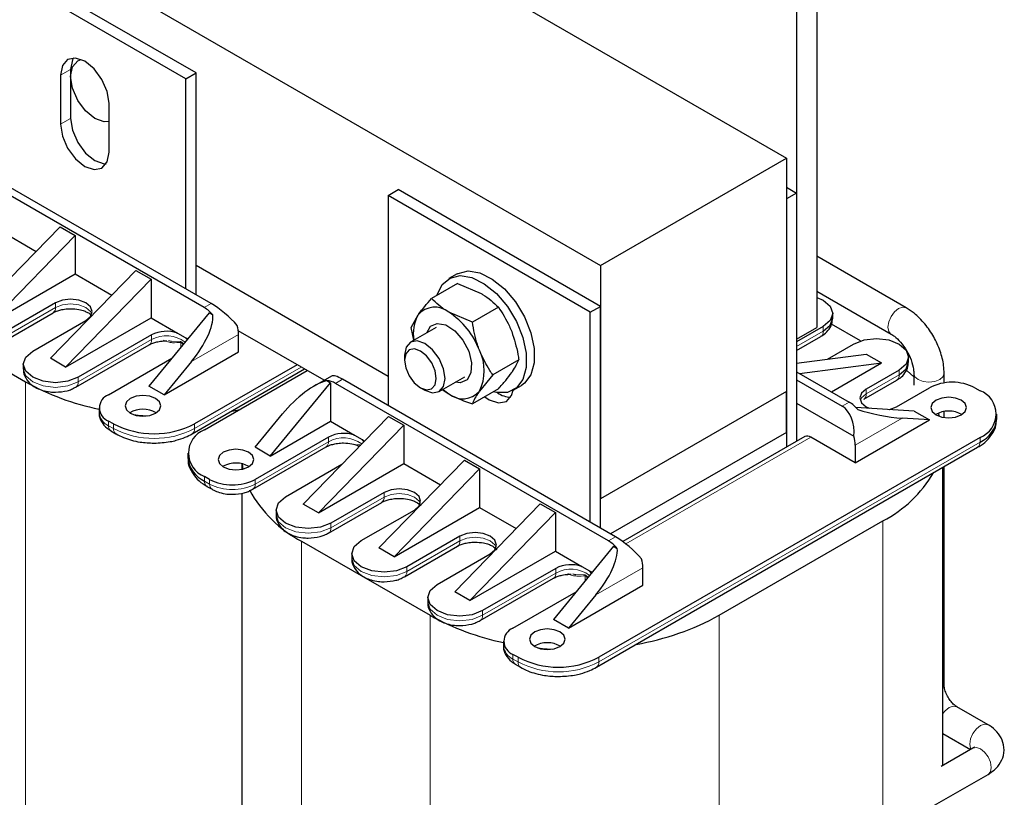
# Model space of a CAD drawing. Header units: millimetres. Extents: x 5 to 418, y 2 to 292.
# Tile 30 of 35: x 333 to 360, y 84 to 106. Entities that reach past the tile are written whole.
import ezdxf

# ---------------------------------------------------------------- set-up
doc = ezdxf.new("R2010")
doc.units = ezdxf.units.MM

msp = doc.modelspace()

# ---------------------------------------------------------------- linework, layer by layer
at = {"color": 7, "linetype": 'Continuous', "lineweight": 25}
for p, q in [((325.9463, 118.2848), (354.2305, 101.9567)), ((320.7419, 115.2805), (349.0262, 98.9523)), ((355.0791, 109.9587), (355.0791, 97.2207)), ((354.5134, 109.6321), (354.5134, 96.8941)), ((337.4297, 104.1771), (331.7728, 107.4428)), ((337.7125, 104.3404), (332.0557, 107.606)), ((334.2053, 104.4381), (334.2053, 103.0663)), ((333.9224, 104.2748), (333.9224, 102.903)), ((337.4297, 104.1771), (337.7125, 104.3404)), ((337.4297, 98.2981), (337.4297, 104.1771)), ((337.7125, 98.1348), (337.7125, 104.3404)), ((335.2801, 102.1192), (335.2801, 103.491)), ((338.1368, 97.8899), (330.5, 102.2985)), ((337.9388, 97.7756), (330.302, 102.1842)), ((349.0262, 98.9523), (354.2305, 101.9567)), ((354.2305, 101.9567), (354.2305, 95.4244)), ((354.2305, 101.1401), (354.5134, 100.9768)), ((343.0865, 100.9115), (343.3694, 101.0748)), ((343.0865, 100.9115), (343.0865, 95.0325)), ((348.7434, 97.6459), (343.0865, 100.9115)), ((349.0262, 97.8091), (343.3694, 101.0748)), ((354.5134, 100.9768), (354.2305, 100.8135)), ((354.5134, 100.9768), (354.5134, 94.0302)), ((354.2305, 100.8135), (354.2305, 93.8669)), ((333.9083, 100.037), (331.5183, 97.5795)), ((333.9083, 100.037), (334.3325, 99.7921)), ((331.9425, 97.3345), (334.3325, 99.7921)), ((332.2112, 99.9389), (333.237, 99.3467)), ((334.3325, 99.7921), (334.3325, 98.7143)), ((357.5821, 97.7672), (355.0791, 99.2122)), ((343.0865, 95.8489), (337.7125, 98.9512)), ((349.0262, 98.9523), (349.0262, 92.42)), ((331.9425, 97.3345), (334.3325, 98.7143)), ((333.6396, 96.3548), (336.0296, 98.8124)), ((334.3325, 98.7143), (335.3583, 98.1221)), ((336.0296, 98.8124), (336.4539, 98.5675)), ((345.015, 98.7146), (344.7887, 98.5839)), ((334.0638, 96.1099), (336.4539, 98.5675)), ((336.4539, 98.5675), (336.4539, 97.4897)), ((345.0287, 98.4471), (344.3005, 98.0267)), ((345.0287, 98.4471), (345.6887, 98.1682)), ((355.0791, 98.233), (357.1581, 97.0328)), ((333.781, 97.906), (332.2961, 97.0488)), ((348.7434, 97.6459), (349.0262, 97.8091)), ((349.0262, 91.6035), (349.0262, 97.8091)), ((329.3545, 97.7672), (332.9466, 95.6935)), ((332.2298, 96.7716), (333.7147, 97.6289)), ((338.0802, 97.6286), (336.3973, 95.5793)), ((338.0802, 97.6286), (338.1854, 97.5679)), ((343.7289, 97.2135), (343.9263, 97.569)), ((345.4435, 97.3668), (344.7836, 97.6457)), ((346.1718, 97.7872), (345.4435, 97.3668)), ((348.7434, 91.7668), (348.7434, 97.6459)), ((355.5265, 97.4815), (355.5265, 97.6121)), ((333.1446, 96.5589), (334.6295, 97.4162)), ((334.0638, 96.1099), (336.4539, 97.4897)), ((336.4539, 97.4897), (337.1938, 97.0625)), ((355.2629, 97.2447), (354.5134, 96.812)), ((356.3041, 96.8395), (355.4957, 97.3062)), ((336.468, 97.008), (334.4174, 95.8242)), ((337.1938, 97.0625), (337.411, 96.9371)), ((341.2965, 95.7391), (338.8941, 97.126)), ((338.9005, 96.5345), (338.9005, 97.0244)), ((344.4289, 97.2215), (343.7131, 96.8083)), ((343.8074, 96.8627), (343.7289, 97.2135)), ((354.5134, 96.8941), (355.0791, 97.2207)), ((354.5134, 96.5731), (355.1966, 96.9676)), ((334.3511, 95.547), (336.4017, 96.7308)), ((336.9421, 96.8551), (337.0222, 96.8385)), ((337.411, 96.9371), (337.4798, 96.8974)), ((355.3788, 96.3319), (356.1114, 96.7549)), ((336.8216, 95.3343), (338.9005, 96.5345)), ((343.5474, 96.442), (343.5474, 96.3018)), ((354.5134, 96.2226), (356.465, 96.4691)), ((356.465, 96.4691), (356.8892, 96.2242)), ((332.881, 96.1916), (332.881, 96.0609)), ((334.0638, 96.1099), (333.6396, 96.3548)), ((335.2659, 95.3343), (337.0347, 96.3554)), ((337.5865, 96.2659), (336.8216, 95.3343)), ((340.541, 96.1753), (337.6701, 94.5179)), ((346.7434, 96.3141), (346.0151, 95.8937)), ((354.5921, 95.9341), (356.8892, 96.2242)), ((355.4893, 95.4161), (356.8892, 96.2242)), ((357.6478, 96.2569), (357.6478, 96.3875)), ((337.6038, 94.2408), (340.7479, 96.0558)), ((337.9529, 94.3546), (340.8238, 96.012)), ((346.0151, 95.8937), (345.6409, 95.436)), ((354.5134, 95.9795), (355.9842, 95.1304)), ((357.3842, 96.0201), (356.465, 95.4895)), ((357.7946, 95.8386), (357.6132, 96.0024)), ((357.7946, 95.9303), (357.7946, 95.6037)), ((358.6426, 95.6657), (358.6426, 95.9303)), ((339.7914, 93.6199), (341.4743, 95.6692)), ((341.503, 95.8583), (341.0191, 95.579)), ((341.3692, 95.7299), (341.4743, 95.6692)), ((341.4743, 95.6692), (341.4743, 94.5914)), ((349.2525, 91.2443), (341.6157, 95.6529)), ((349.4505, 91.3586), (341.8137, 95.7672)), ((344.5131, 95.4226), (345.2289, 95.8359)), ((346.5886, 95.4662), (346.8149, 95.5968)), ((354.5134, 95.7509), (355.7862, 95.0161)), ((356.3987, 95.2123), (357.3179, 95.743)), ((336.8216, 95.3343), (336.3973, 95.5793)), ((343.9915, 95.5324), (344.113, 95.4623)), ((344.6405, 95.4722), (344.7836, 95.3594)), ((346.1718, 95.5009), (345.4435, 95.0805)), ((354.2305, 95.4244), (349.0262, 92.42)), ((354.2305, 94.2812), (354.2305, 95.4244)), ((357.3135, 94.9996), (358.2328, 95.5303)), ((359.5055, 95.5303), (359.647, 95.4486)), ((354.5134, 95.0977), (356.1181, 94.1713)), ((335.0023, 94.967), (335.0023, 94.8363)), ((339.3671, 93.8648), (340.1321, 94.7963)), ((357.8085, 94.8771), (356.1767, 94.9802)), ((357.8085, 94.8771), (358.2328, 94.6322)), ((358.5169, 94.7262), (358.4851, 94.8203)), ((358.6426, 94.696), (358.6426, 94.8623)), ((360.1156, 94.6649), (360.1156, 94.7955)), ((335.4073, 94.5179), (335.2659, 94.5996)), ((339.7914, 93.6199), (341.4743, 94.5914)), ((343.1007, 94.7304), (340.7106, 92.2728)), ((341.4743, 94.5914), (342.1435, 94.2051)), ((343.1007, 94.7304), (343.5249, 94.4854)), ((356.1539, 93.4321), (358.2328, 94.6322)), ((358.2328, 94.6322), (357.4678, 94.6805)), ((335.3322, 94.3224), (335.4736, 94.2408)), ((337.5968, 94.2371), (337.6025, 94.24)), ((343.5249, 94.4854), (341.1349, 92.0279)), ((343.5249, 94.4854), (343.5249, 93.4076)), ((354.2305, 94.2812), (349.3092, 91.4402)), ((354.2305, 94.2812), (354.2305, 93.8669)), ((341.4178, 94.1505), (339.3671, 92.9668)), ((342.1435, 94.2051), (342.3608, 94.0797)), ((342.3608, 94.0797), (342.4293, 94.0401)), ((359.647, 94.1424), (348.9838, 87.9867)), ((354.7494, 94.1664), (349.6535, 91.2246)), ((356.1539, 93.4321), (354.9093, 94.1505)), ((337.4843, 93.7015), (337.4843, 93.5709)), ((339.3009, 92.6896), (341.3515, 93.8734)), ((339.7914, 93.6199), (339.3671, 93.8648)), ((348.9175, 87.7095), (359.5807, 93.8652)), ((356.1539, 93.922), (356.1539, 93.4321)), ((338.9929, 93.4028), (338.9929, 93.2491)), ((339.0004, 93.4013), (339.0191, 93.2548)), ((340.2157, 92.4769), (341.7968, 93.3897)), ((341.1349, 92.0279), (343.5249, 93.4076)), ((345.222, 93.5058), (342.832, 91.0482)), ((343.5249, 93.4076), (344.5507, 92.8155)), ((345.222, 93.5058), (345.6462, 93.2608)), ((338.4762, 93.3341), (338.4626, 93.3259)), ((343.2562, 90.8033), (345.6462, 93.2608)), ((345.6462, 93.2608), (345.6462, 92.183)), ((358.607, 84.9598), (358.607, 93.3031)), ((358.6426, 87.2178), (358.6426, 93.3237)), ((338.0943, 92.9668), (337.9529, 93.0484)), ((338.0192, 92.7712), (338.1606, 92.6896)), ((338.9929, 92.5828), (338.9929, 75.0843)), ((342.9734, 92.5994), (341.4885, 91.7421)), ((341.4222, 91.465), (342.9071, 92.3222)), ((349.0262, 91.6035), (349.0262, 92.42)), ((339.9521, 92.1095), (339.9521, 91.9789)), ((341.1349, 92.0279), (340.7106, 92.2728)), ((342.337, 91.2523), (343.8219, 92.1095)), ((343.2562, 90.8033), (345.6462, 92.183)), ((344.9533, 89.8236), (347.3433, 92.2811)), ((345.3775, 89.5787), (347.7676, 92.0362)), ((345.6462, 92.183), (346.672, 91.5909)), ((347.3433, 92.2811), (347.7676, 92.0362)), ((347.7676, 92.0362), (347.7676, 90.9584)), ((352.3496, 89.1622), (356.9317, 91.8074)), ((340.6682, 91.2359), (344.2603, 89.1622)), ((345.0947, 91.3748), (343.6098, 90.5175)), ((343.2562, 90.8033), (342.832, 91.0482)), ((343.5435, 90.2404), (345.0284, 91.0976)), ((345.3775, 89.5787), (347.7676, 90.9584)), ((349.3939, 91.0974), (347.711, 89.048)), ((347.7676, 90.9584), (348.5075, 90.5313)), ((349.3939, 91.0974), (349.4991, 91.0366)), ((342.0734, 90.8849), (342.0734, 90.7543)), ((344.4583, 90.0277), (345.9432, 90.8849)), ((347.7817, 90.4767), (345.7311, 89.2929)), ((348.5075, 90.5313), (348.7247, 90.4058)), ((348.7247, 90.4058), (348.7935, 90.3662)), ((350.2142, 90.0032), (350.2142, 90.4931)), ((345.6648, 89.0158), (347.7154, 90.1996)), ((348.2558, 90.3239), (348.3359, 90.3072)), ((345.3775, 89.5787), (344.9533, 89.8236)), ((346.5796, 88.8031), (348.3484, 89.8241)), ((348.1353, 88.8031), (350.2142, 90.0032)), ((344.1947, 89.6603), (344.1947, 89.5297)), ((348.9002, 89.7346), (348.1353, 88.8031)), ((348.1353, 88.8031), (347.711, 89.048)), ((346.316, 88.4357), (346.316, 88.305)), ((346.7211, 87.9867), (346.5796, 88.0683)), ((346.6459, 87.7911), (346.7873, 87.7095)), ((348.9105, 87.7058), (348.9162, 87.7087)), ((359.8731, 86.099), (358.9963, 86.6052)), ((358.607, 85.8508), (359.3787, 85.4053)), ((359.4491, 85.4459), (358.5618, 84.9337)), ((358.3109, 83.8097), (359.8731, 84.7115))]:
    msp.add_line(p, q, dxfattribs=at)
at = {"color": 7, "linetype": 'Continuous', "lineweight": 18}
for p, q in [((333.9224, 104.2748), (334.2053, 104.4381)), ((333.9224, 102.903), (334.2053, 103.0663)), ((333.781, 97.906), (333.781, 97.7754)), ((338.1368, 97.8899), (337.9388, 97.7756)), ((333.781, 97.7754), (332.2961, 96.9181)), ((355.2629, 97.2447), (355.2629, 97.1141)), ((336.468, 97.008), (336.468, 96.8773)), ((338.9005, 97.0244), (337.5865, 96.2659)), ((355.2629, 97.1141), (354.5134, 96.6814)), ((336.468, 96.8773), (334.4174, 95.6935)), ((337.0222, 96.8385), (337.2787, 96.8234)), ((337.2882, 96.8001), (337.2882, 96.6642)), ((337.6701, 94.3873), (340.6541, 96.1099)), ((357.3842, 95.8895), (356.465, 95.3588)), ((357.3842, 96.0201), (357.3842, 95.8895)), ((332.9466, 95.6935), (332.9466, 77.207)), ((334.4174, 95.6935), (334.4174, 95.8242)), ((341.8137, 95.7672), (341.6157, 95.6529)), ((356.465, 95.4895), (356.465, 95.3588)), ((355.7862, 95.0161), (355.9842, 95.1304)), ((335.2659, 94.4689), (335.2659, 94.5996)), ((335.4073, 94.3873), (335.4073, 94.5179)), ((337.6701, 94.3873), (337.6701, 94.5179)), ((357.4678, 94.6805), (356.1539, 93.922)), ((335.2659, 94.4689), (335.4073, 94.3873)), ((341.4178, 94.0199), (339.3671, 92.8361)), ((341.4178, 94.1505), (341.4178, 94.0199)), ((348.9838, 87.856), (359.647, 94.0117)), ((349.7344, 91.1631), (354.9093, 94.1505)), ((359.647, 94.0117), (359.647, 94.1424)), ((337.9529, 92.9177), (337.9529, 93.0484)), ((337.9529, 92.9177), (338.0943, 92.8361)), ((338.0943, 92.8361), (338.0943, 92.9668)), ((339.3671, 92.8361), (339.3671, 92.9668)), ((342.9734, 92.5994), (342.9734, 92.4687)), ((342.9734, 92.4687), (341.4885, 91.6115)), ((341.4885, 91.6115), (341.4885, 91.7421)), ((356.9317, 91.8074), (356.9317, 73.3209)), ((340.6682, 91.2359), (340.6682, 72.7494)), ((345.0947, 91.2441), (343.6098, 90.3869)), ((345.0947, 91.3748), (345.0947, 91.2441)), ((349.4505, 91.3586), (349.2525, 91.2443)), ((343.6098, 90.3869), (343.6098, 90.5175)), ((347.7817, 90.4767), (347.7817, 90.3461)), ((350.2142, 90.4931), (348.9002, 89.7346)), ((347.7817, 90.3461), (345.7311, 89.1623)), ((348.3359, 90.3072), (348.5924, 90.2921)), ((348.602, 90.2688), (348.602, 90.1329)), ((345.7311, 89.1623), (345.7311, 89.2929)), ((344.2603, 89.1622), (344.2603, 70.6757)), ((352.3496, 89.1622), (352.3496, 70.6757)), ((346.5796, 87.9377), (346.5796, 88.0683)), ((346.5796, 87.9377), (346.7211, 87.856)), ((346.7211, 87.856), (346.7211, 87.9867)), ((348.9838, 87.856), (348.9838, 87.9867))]:
    msp.add_line(p, q, dxfattribs=at)
at = {"color": 7, "linetype": 'Continuous', "lineweight": 25, "flags": 128}
for points in [[(335.2801, 103.491), (335.2284, 103.8208), (335.0812, 104.1601), (334.861, 104.4571), (334.6012, 104.6668), (334.3415, 104.7571), (334.1212, 104.7143), (333.9741, 104.5449), (333.9224, 104.2748)], [(334.284, 104.7591), (334.2569, 104.7082), (334.2053, 104.4381)], [(334.2053, 104.2421), (334.2569, 104.5122), (334.4041, 104.6816), (334.4971, 104.7176)], [(335.2801, 102.9849), (335.1439, 102.976), (334.8841, 103.0663), (334.6243, 103.276), (334.4041, 103.573), (334.2569, 103.9123), (334.2053, 104.2421)], [(334.2053, 103.0663), (334.2569, 102.7365), (334.4041, 102.3972), (334.6243, 102.1002), (334.8841, 101.8905), (335.1439, 101.8002), (335.2013, 101.7982)], [(333.9224, 102.903), (333.9741, 102.5732), (334.1212, 102.2339), (334.3415, 101.9369), (334.6012, 101.7272), (334.861, 101.6369), (335.0812, 101.6797), (335.2284, 101.8491), (335.2801, 102.1192)], [(344.4603, 98.119), (344.4631, 98.1291), (344.6012, 98.4165), (344.8199, 98.6007), (345.1031, 98.6681), (345.4297, 98.6136), (345.7755, 98.4412), (346.1149, 98.1639), (346.4227, 97.8021), (346.676, 97.3826), (346.8561, 96.9367), (346.9496, 96.4973), (346.9496, 96.097), (346.8561, 95.7655), (346.676, 95.5275), (346.4227, 95.4006), (346.1149, 95.3941), (346.0217, 95.4142)], [(345.015, 98.7146), (345.0462, 98.7314), (345.3294, 98.7987), (345.656, 98.7442), (346.0018, 98.5719), (346.3412, 98.2945), (346.6489, 97.9327), (346.9023, 97.5133), (347.0824, 97.0673), (347.1759, 96.6279), (347.1759, 96.2276), (347.0824, 95.8962), (346.9023, 95.6581), (346.8149, 95.5968)], [(334.6295, 97.4162), (334.7596, 97.5285), (334.8053, 97.6611), (334.7596, 97.7937), (334.6295, 97.906), (334.4349, 97.9811), (334.2053, 98.0075), (333.9757, 97.9811), (333.781, 97.906)], [(355.0791, 98.0612), (355.2629, 97.9795), (355.458, 97.8109), (355.5265, 97.6121), (355.458, 97.4133), (355.2629, 97.2447)], [(333.7147, 97.6289), (333.7147, 97.6289), (333.7191, 97.6315)], [(344.1657, 97.0696), (344.2725, 97.2504), (344.4615, 97.3327), (344.6995, 97.2886), (344.9503, 97.1248), (345.1757, 96.8663), (345.3414, 96.5524), (345.4222, 96.231), (345.4058, 95.9508), (345.2946, 95.7547), (345.1057, 95.6724), (344.9657, 95.6839)], [(355.2629, 97.1141), (355.458, 97.2826), (355.5265, 97.4815)], [(336.4017, 96.7308), (336.4017, 96.7308), (336.4061, 96.7335)], [(337.4606, 96.8741), (337.4533, 96.8859), (337.411, 96.9371)], [(344.5141, 96.3448), (344.3308, 96.5927), (344.1145, 96.7679), (343.8979, 96.8438), (343.7141, 96.8089), (343.591, 96.6683), (343.5474, 96.4436), (343.5474, 96.442)], [(356.1114, 96.7549), (356.4034, 96.8675), (356.7478, 96.9071), (357.0922, 96.8675), (357.3842, 96.7549), (357.5793, 96.5863), (357.6478, 96.3875), (357.5793, 96.1887), (357.3842, 96.0201)], [(334.4174, 95.8242), (334.1254, 95.7116), (333.781, 95.672), (333.4366, 95.7116), (333.1446, 95.8242), (332.9495, 95.9927), (332.881, 96.1916), (332.9495, 96.3904), (333.1446, 96.5589)], [(344.3065, 96.2254), (344.1626, 96.4201), (343.9927, 96.5577), (343.8226, 96.6173), (343.6783, 96.5898), (343.5816, 96.4795), (343.5474, 96.303), (343.5808, 96.0873), (343.6768, 95.8653), (343.8206, 95.6706), (343.9906, 95.533), (344.1606, 95.4734), (344.305, 95.5009), (344.4016, 95.6112), (344.4358, 95.7877), (344.4024, 96.0034), (344.3065, 96.2254)], [(344.113, 95.4623), (344.3283, 95.3871), (344.5121, 95.4221), (344.6352, 95.5627), (344.6788, 95.7874), (344.6362, 96.062), (344.5141, 96.3448)], [(357.3842, 95.8895), (357.5793, 96.058), (357.6478, 96.2569)], [(336.5811, 94.82), (336.6895, 94.9136), (336.7276, 95.0241), (336.6895, 95.1346), (336.5811, 95.2282), (336.4189, 95.2908), (336.2276, 95.3127), (336.0362, 95.2908), (335.874, 95.2282), (335.7656, 95.1346), (335.7276, 95.0241), (335.7656, 94.9136), (335.874, 94.82), (336.0362, 94.7574), (336.2276, 94.7355), (336.4189, 94.7574), (336.5811, 94.82)], [(344.609, 95.4781), (344.6544, 95.4438), (344.7836, 95.3594)], [(345.7907, 95.2809), (345.915, 95.196), (346.1747, 95.1057), (346.395, 95.1485), (346.5421, 95.3178), (346.5844, 95.4638)], [(356.465, 95.4895), (356.3349, 95.3771), (356.2892, 95.2445), (356.3349, 95.112), (356.465, 94.9996), (356.5567, 94.9562)], [(356.3987, 95.2123), (356.3987, 95.2123), (356.4031, 95.215)], [(359.1237, 94.771), (359.2321, 94.8647), (359.2702, 94.9751), (359.2321, 95.0856), (359.1237, 95.1792), (358.9615, 95.2418), (358.7702, 95.2638), (358.5788, 95.2418), (358.4166, 95.1792), (358.3082, 95.0856), (358.2702, 94.9751), (358.3082, 94.8647), (358.4166, 94.771), (358.5788, 94.7084), (358.7702, 94.6865), (358.9615, 94.7084), (359.1237, 94.771)], [(335.9593, 94.7805), (336.0965, 94.767), (336.3633, 94.7463)], [(338.7089, 94.8787), (338.7588, 94.8879), (338.9384, 94.9235)], [(357.1059, 94.9215), (357.1189, 94.9245), (357.3135, 94.9996)], [(342.3608, 94.0797), (342.403, 94.0284), (342.4089, 94.0191)], [(338.4762, 93.726), (338.3678, 93.6324), (338.3297, 93.5219), (338.3678, 93.4115), (338.4762, 93.3178), (338.6384, 93.2552), (338.8297, 93.2333), (339.0211, 93.2552), (339.1833, 93.3178), (339.2917, 93.4115), (339.3297, 93.5219), (339.2917, 93.6324), (339.1833, 93.726), (339.0211, 93.7886), (338.8297, 93.8106), (338.6384, 93.7886), (338.4762, 93.726)], [(341.3515, 93.8734), (341.3515, 93.8734), (341.3558, 93.876)], [(343.8219, 92.1095), (343.952, 92.2219), (343.9977, 92.3544), (343.952, 92.487), (343.8219, 92.5994), (343.6273, 92.6745), (343.3977, 92.7008), (343.168, 92.6745), (342.9734, 92.5994)], [(341.4885, 91.7421), (341.1965, 91.6295), (340.8521, 91.59), (340.5077, 91.6295), (340.2157, 91.7421), (340.0206, 91.9107), (339.9521, 92.1095), (340.0206, 92.3084), (340.2157, 92.4769)], [(342.9071, 92.3222), (342.9071, 92.3222), (342.9115, 92.3249)], [(345.9432, 90.8849), (346.0733, 90.9973), (346.119, 91.1298), (346.0733, 91.2624), (345.9432, 91.3748), (345.7486, 91.4498), (345.519, 91.4762), (345.2894, 91.4498), (345.0947, 91.3748)], [(343.6098, 90.5175), (343.3178, 90.4049), (342.9734, 90.3654), (342.629, 90.4049), (342.337, 90.5175), (342.1419, 90.6861), (342.0734, 90.8849), (342.1419, 91.0837), (342.337, 91.2523)], [(345.0284, 91.0976), (345.0284, 91.0976), (345.0328, 91.1003)], [(348.7743, 90.3428), (348.767, 90.3546), (348.7247, 90.4058)], [(347.7154, 90.1996), (347.7154, 90.1996), (347.7198, 90.2022)], [(345.7311, 89.2929), (345.4391, 89.1803), (345.0947, 89.1407), (344.7503, 89.1803), (344.4583, 89.2929), (344.2632, 89.4615), (344.1947, 89.6603), (344.2632, 89.8591), (344.4583, 90.0277)], [(347.8948, 88.2887), (348.0032, 88.3824), (348.0413, 88.4928), (348.0032, 88.6033), (347.8948, 88.6969), (347.7326, 88.7595), (347.5413, 88.7815), (347.35, 88.7595), (347.1877, 88.6969), (347.0794, 88.6033), (347.0413, 88.4928), (347.0794, 88.3824), (347.1877, 88.2887), (347.35, 88.2262), (347.5413, 88.2042), (347.7326, 88.2262), (347.8948, 88.2887)], [(347.273, 88.2492), (347.4102, 88.2357), (347.677, 88.215)]]:
    msp.add_lwpolyline(points, dxfattribs=at)
at = {"color": 7, "linetype": 'Continuous', "lineweight": 18, "flags": 128}
for points in [[(334.7945, 97.5958), (334.7596, 97.663), (334.6295, 97.7754), (334.4349, 97.8505), (334.2053, 97.8768), (333.9757, 97.8505), (333.781, 97.7754)], [(357.1553, 97.0344), (357.0931, 97.1076), (357.0703, 97.2269), (357.0931, 97.3726), (357.1581, 97.5224), (357.2553, 97.6536), (357.3701, 97.7462), (357.4848, 97.7861), (357.5821, 97.7672), (357.5822, 97.7671)], [(332.881, 96.0609), (332.9495, 95.8621), (333.1446, 95.6935), (333.4366, 95.5809), (333.781, 95.5414), (334.1254, 95.5809), (334.4174, 95.6935)], [(357.7946, 95.9272), (357.8269, 95.8366), (357.9188, 95.7572), (358.0564, 95.7042), (358.2186, 95.6855), (358.3809, 95.7042), (358.5184, 95.7572), (358.6103, 95.8366), (358.6426, 95.9303), (358.6426, 95.9305)], [(356.465, 95.3588), (356.3349, 95.2464), (356.3, 95.1792)], [(343.9869, 92.2891), (343.952, 92.3564), (343.8219, 92.4687), (343.6273, 92.5438), (343.3977, 92.5702), (343.168, 92.5438), (342.9734, 92.4687)], [(339.9521, 91.9789), (340.0206, 91.7801), (340.2157, 91.6115), (340.5077, 91.4989), (340.8521, 91.4593), (341.1965, 91.4989), (341.4885, 91.6115)], [(346.1082, 91.0645), (346.0733, 91.1317), (345.9432, 91.2441), (345.7486, 91.3192), (345.519, 91.3456), (345.2894, 91.3192), (345.0947, 91.2441)], [(342.0734, 90.7543), (342.1419, 90.5554), (342.337, 90.3869), (342.629, 90.2743), (342.9734, 90.2347), (343.3178, 90.2743), (343.6098, 90.3869)], [(344.1947, 89.5297), (344.2632, 89.3308), (344.4583, 89.1623), (344.7503, 89.0496), (345.0947, 89.0101), (345.4391, 89.0496), (345.7311, 89.1623)], [(358.607, 87.1197), (358.6103, 87.1241), (358.6426, 87.2178)], [(358.607, 86.4149), (358.6696, 86.4916), (358.7843, 86.5842), (358.899, 86.6241), (358.9963, 86.6052)], [(359.3959, 85.4173), (359.3841, 85.4395), (359.3613, 85.5588), (359.3841, 85.7044), (359.4491, 85.8543), (359.5464, 85.9855), (359.6611, 86.0781), (359.7758, 86.1179), (359.8731, 86.099), (359.8732, 86.099)], [(359.4491, 85.4459), (359.5464, 85.4648), (359.6611, 85.4249), (359.7758, 85.3323), (359.8731, 85.2011), (359.9381, 85.0513), (359.9609, 84.9056)], [(359.9609, 84.9056), (359.9381, 84.7863), (359.8731, 84.7115), (359.8731, 84.7115)]]:
    msp.add_lwpolyline(points, dxfattribs=at)
at = {"color": 7, "linetype": 'Continuous', "lineweight": 18}
for centre, radius, start, end in [((333.6187, 97.76), 0.163, 307.99684, 5.41712), ((336.8863, 96.1266), 0.8594, 52.64247, 119.12433), ((355.1061, 97.0968), 0.1578, 305.01333, 6.29885), ((336.3057, 96.8619), 0.163, 307.99684, 5.41712), ((337.2151, 96.7838), 0.0749, 12.54687, 31.87461), ((357.2274, 95.8722), 0.1578, 305.01333, 6.29885), ((334.2613, 95.6761), 0.1571, 304.19585, 6.37318), ((356.3027, 95.3434), 0.163, 307.99684, 5.41712), ((335.4527, 94.8812), 0.4526, 185.6948, 245.62534), ((335.4227, 94.4516), 0.1578, 173.70115, 234.98667), ((335.5634, 94.3698), 0.157, 173.61387, 235.94769), ((336.5387, 96.5708), 2.4592, 242.60967, 297.39033), ((337.5139, 94.3699), 0.1572, 304.30491, 6.36332), ((341.2555, 94.0045), 0.163, 307.99684, 5.41712), ((341.8367, 93.2646), 0.8637, 53.50089, 119.01761), ((359.4902, 93.9944), 0.1578, 305.01333, 6.29885), ((338.1097, 92.9004), 0.1578, 173.70115, 234.98667), ((338.2506, 92.8187), 0.1572, 173.64139, 235.64303), ((338.7307, 94.0643), 1.3833, 242.60967, 297.39033), ((339.211, 92.8187), 0.1571, 304.19585, 6.37318), ((342.8111, 92.4533), 0.163, 307.99684, 5.41712), ((341.3323, 91.5941), 0.1571, 304.19585, 6.37318), ((344.9324, 91.2287), 0.163, 307.99684, 5.41712), ((343.4536, 90.3694), 0.1571, 304.19585, 6.37318), ((348.2, 89.5953), 0.8594, 52.64247, 119.12433), ((347.6194, 90.3307), 0.163, 307.99684, 5.41712), ((348.5288, 90.2525), 0.0749, 12.54687, 31.87461), ((345.575, 89.1448), 0.1571, 304.19585, 6.37318), ((346.7664, 88.35), 0.4526, 185.6948, 245.62534), ((346.7364, 87.9203), 0.1578, 173.70115, 234.98667), ((346.8771, 87.8386), 0.157, 173.61387, 235.94769), ((347.8524, 90.0396), 2.4592, 242.60967, 297.39033), ((348.8276, 87.8386), 0.1572, 304.30491, 6.36332)]:
    msp.add_arc(centre, radius, start, end, dxfattribs=at)
at = {"color": 7, "linetype": 'Continuous', "lineweight": 25}
for centre, radius, start, end in [((337.4232, 96.9131), 1.0048, 40.66492, 59.12634), ((344.8085, 97.0601), 1.0185, 150.02213, 191.11699), ((344.3941, 97.169), 0.6156, 50.75183, 139.4672), ((343.6247, 95.8363), 2.1487, 20.22711, 57.36203), ((337.9449, 97.0144), 0.9556, 0.59619, 15.73941), ((336.8959, 96.1704), 0.9405, 71.53486, 117.06127), ((344.4977, 96.0076), 1.2782, 333.43643, 26.56357), ((336.4326, 101.9523), 7.1642, 240.88322, 258.48357), ((341.3418, 95.2091), 0.5216, 58.31429, 86.99155), ((358.8691, 94.302), 1.3833, 62.60967, 117.39033), ((335.4054, 94.967), 0.393, 110.78342, 249.21658), ((345.173, 95.8361), 0.6156, 230.75183, 319.4672), ((346.5292, 95.9174), 0.6506, 234.32512, 268.75042), ((359.3991, 94.7955), 0.6986, 290.78342, 69.21658), ((355.4685, 94.268), 1.0048, 40.66492, 59.12634), ((336.2276, 94.2038), 0.7243, 59.54613, 120.45387), ((358.7702, 94.1548), 0.7243, 59.54613, 120.45387), ((336.5387, 96.7015), 2.4592, 242.60967, 297.39033), ((359.3149, 94.7447), 0.8047, 294.37466, 354.3052), ((338.2008, 93.7015), 0.6986, 110.78342, 249.21658), ((341.8456, 93.313), 0.9405, 71.53486, 117.06127), ((354.8156, 94.0197), 0.161, 54.38242, 114.30712), ((355.1983, 93.9121), 0.9556, 0.59619, 15.73941), ((338.285, 93.6507), 0.8047, 185.6948, 245.62534), ((338.8291, 92.6774), 0.7456, 60.45053, 118.25641), ((355.3219, 94.9118), 3.497, 297.40941, 329.76223), ((338.7307, 94.195), 1.3833, 242.60967, 297.39033), ((342.2431, 94.2961), 3.4416, 208.19577, 242.76765), ((348.7369, 90.3819), 1.0048, 40.66492, 59.12634), ((349.2586, 90.4832), 0.9556, 0.59619, 15.73941), ((348.2096, 89.6392), 0.9405, 71.53486, 117.06127), ((347.7463, 95.4211), 7.1642, 240.88322, 258.48357), ((348.7492, 95.7149), 7.4766, 279.80636, 298.78722), ((346.7191, 88.4357), 0.393, 110.78342, 249.21658), ((347.5413, 87.6725), 0.7243, 59.54613, 120.45387), ((347.8524, 90.1702), 2.4592, 242.60967, 297.39033)]:
    msp.add_arc(centre, radius, start, end, dxfattribs=at)
for centre, major_axis, ratio, start_param, end_param in [((338.4414, 97.4125), (0.6282, -0.5581), 0.2415771, 1.0629477, 2.276173), ((337.0208, 96.5924), (1.0613, 1.2125), 0.398878, 4.791202, 5.9109715), ((342.1183, 95.2898), (0.6282, -0.5581), 0.2415771, 2.276173, 3.0614899), ((340.6978, 94.4698), (1.0613, 1.2125), 0.398878, 0.5298398, 1.6496093), ((355.4816, 94.187), (0.1526, 0.8845), 0.7055487, 4.8158868, 6.029112), ((356.9021, 95.0071), (1.1654, -0.2249), 0.2105821, 4.1396186, 5.2593881), ((349.7551, 90.8812), (0.6282, -0.5581), 0.2415771, 1.0629477, 2.276173), ((348.3345, 90.0612), (1.0613, 1.2125), 0.398878, 4.791202, 5.9109715)]:
    msp.add_ellipse(centre, major_axis=major_axis, ratio=ratio, start_param=start_param, end_param=end_param, dxfattribs=at)
for points, knots in [([(345.6887, 98.1682), (345.7021, 98.1603), (345.8939, 98.0482), (346.0379, 97.913), (346.1718, 97.7872)], [0, 0, 0, 0, 0.0701742, 1, 1, 1, 1]), ([(343.9263, 97.569), (343.9331, 97.5787), (344.0309, 97.7168), (344.1706, 97.8774), (344.3005, 98.0267)], [0, 0, 0, 0, 0.0701742, 1, 1, 1, 1]), ([(344.7836, 97.6457), (344.7701, 97.6536), (344.5784, 97.7657), (344.4344, 97.9009), (344.3005, 98.0267)], [0, 0, 0, 0, 0.0701742, 1, 1, 1, 1]), ([(333.7199, 97.6295), (333.7263, 97.6339), (333.7554, 97.6539), (333.8393, 97.6866), (333.965, 97.7213), (334.0915, 97.7386), (334.2545, 97.7443), (334.3956, 97.7309), (334.5373, 97.6973), (334.6374, 97.6616), (334.7247, 97.614), (334.7808, 97.5681), (334.8049, 97.5333), (334.8049, 97.5309), (334.8049, 97.5297)], [0, 0, 0, 0, 0.02478121, 0.1121951, 0.19522864, 0.29729678, 0.35221594, 0.49911826, 0.55668288, 0.64593273, 0.73217608, 0.81830096, 0.90633669, 1, 1, 1, 1]), ([(346.1718, 97.7872), (346.2828, 97.6173), (346.424, 97.4013), (346.5245, 97.1544), (346.546, 97.1017)], [0, 0, 0, 0, 0.78666404, 1, 1, 1, 1]), ([(358.6426, 95.9303), (358.6396, 96.0036), (358.6311, 96.2087), (358.5428, 96.5598), (358.3621, 96.9619), (358.1104, 97.3271), (357.8423, 97.5995), (357.656, 97.7196), (357.5821, 97.7672)], [0, 0, 0, 0, 0.1064135, 0.2976275, 0.4883433, 0.6793981, 0.8728602, 1, 1, 1, 1]), ([(345.6409, 96.5792), (345.6211, 96.6328), (345.5283, 96.8843), (345.4809, 97.1543), (345.4435, 97.3668)], [0, 0, 0, 0, 0.21333596, 1, 1, 1, 1]), ([(355.1931, 96.971), (355.2122, 96.9805), (355.2916, 97.0199), (355.4019, 97.1284), (355.509, 97.293), (355.5169, 97.4214), (355.5206, 97.4805)], [0, 0, 0, 0, 0.0959539, 0.3994492, 0.7233581, 1, 1, 1, 1]), ([(346.546, 97.1017), (346.6128, 96.8923), (346.695, 96.6346), (346.7357, 96.3647), (346.7434, 96.3141)], [0, 0, 0, 0, 0.8126371, 1, 1, 1, 1]), ([(357.1581, 97.0328), (357.1883, 97.0137), (357.2722, 96.9606), (357.4292, 96.8121), (357.5988, 96.5796), (357.7289, 96.3083), (357.7882, 96.0782), (357.793, 95.9687), (357.7946, 95.9303)], [0, 0, 0, 0, 0.1026059, 0.2852335, 0.4819255, 0.6867374, 0.8901198, 1, 1, 1, 1]), ([(336.4069, 96.7315), (336.4133, 96.7359), (336.4424, 96.7558), (336.5263, 96.7886), (336.652, 96.8231), (336.7785, 96.8411), (336.8628, 96.8429), (336.8923, 96.8435)], [0, 0, 0, 0, 0.070358, 0.3185407, 0.5542868, 0.8440753, 1, 1, 1, 1]), ([(346.0151, 95.8937), (345.9879, 95.9329), (345.8425, 96.1424), (345.7313, 96.3834), (345.6409, 96.5792)], [0, 0, 0, 0, 0.1873629, 1, 1, 1, 1]), ([(346.546, 95.9585), (346.5527, 95.9681), (346.6479, 96.1047), (346.6974, 96.2132), (346.7434, 96.3141)], [0, 0, 0, 0, 0.0701742, 1, 1, 1, 1]), ([(357.3144, 95.7464), (357.3335, 95.7559), (357.413, 95.7953), (357.5232, 95.9038), (357.6304, 96.0683), (357.6382, 96.1967), (357.6419, 96.2559)], [0, 0, 0, 0, 0.09595386, 0.3994492, 0.72335814, 1, 1, 1, 1]), ([(332.887, 96.0619), (332.885, 96.0504), (332.8705, 95.9629), (332.9402, 95.7944), (333.0783, 95.6277), (333.2489, 95.5199), (333.4268, 95.4502), (333.606, 95.412), (333.7303, 95.4078), (333.781, 95.4061)], [0, 0, 0, 0, 0.0297178, 0.2254384, 0.431408, 0.5840467, 0.7207715, 0.8861506, 1, 1, 1, 1]), ([(346.1718, 95.5009), (346.2429, 95.5812), (346.3865, 95.7433), (346.4925, 95.8864), (346.546, 95.9585)], [0, 0, 0, 0, 0.495458, 1, 1, 1, 1]), ([(333.781, 95.4061), (333.8936, 95.4144), (334.0498, 95.426), (334.2366, 95.4865), (334.3092, 95.5284), (334.3476, 95.5505)], [0, 0, 0, 0, 0.55057193, 0.76295377, 1, 1, 1, 1]), ([(344.7836, 95.3594), (344.7972, 95.3516), (344.9915, 95.2409), (345.2257, 95.1578), (345.4435, 95.0805)], [0, 0, 0, 0, 0.0701742, 1, 1, 1, 1]), ([(345.6409, 95.436), (345.6342, 95.4265), (345.539, 95.2899), (345.4895, 95.1814), (345.4435, 95.0805)], [0, 0, 0, 0, 0.0701742, 1, 1, 1, 1]), ([(335.0083, 94.8373), (335.0064, 94.8257), (334.9918, 94.7383), (335.0625, 94.5709), (335.186, 94.413), (335.2969, 94.3479), (335.3353, 94.3254)], [0, 0, 0, 0, 0.0549677, 0.4169837, 0.7979567, 1, 1, 1, 1]), ([(359.578, 93.8673), (359.5923, 93.8744), (359.6884, 93.9222), (359.8349, 94.0438), (360.0002, 94.2384), (360.1029, 94.4513), (360.1039, 94.5976), (360.1043, 94.6582)], [0, 0, 0, 0, 0.04305327, 0.29130072, 0.5476777, 0.81276151, 1, 1, 1, 1]), ([(335.4772, 94.2436), (335.5452, 94.2061), (335.6775, 94.1332), (335.9084, 94.0597), (336.1918, 93.9964), (336.4079, 93.9871), (336.5387, 93.9815)], [0, 0, 0, 0, 0.2277072, 0.4433656, 0.6629061, 1, 1, 1, 1]), ([(336.5387, 93.9815), (336.6921, 93.989), (336.9044, 93.9994), (337.1939, 94.067), (337.4047, 94.1348), (337.54, 94.2092), (337.6012, 94.2429)], [0, 0, 0, 0, 0.3946348, 0.5463679, 0.7951412, 1, 1, 1, 1]), ([(341.3566, 93.8741), (341.3631, 93.8785), (341.3922, 93.8984), (341.476, 93.9311), (341.6018, 93.9657), (341.7282, 93.9837), (341.8125, 93.9855), (341.842, 93.9861)], [0, 0, 0, 0, 0.070358, 0.3185407, 0.5542868, 0.8440753, 1, 1, 1, 1]), ([(341.842, 93.9861), (341.9211, 93.9817), (342.0312, 93.9757), (342.1527, 93.9477), (342.194, 93.9321), (342.2116, 93.9254)], [0, 0, 0, 0, 0.5949115, 0.8280314, 1, 1, 1, 1]), ([(342.2125, 93.9274), (342.22, 93.9239), (342.2352, 93.917), (342.2518, 93.8981), (342.2609, 93.881), (342.262, 93.8707), (342.2623, 93.8683)], [0, 0, 0, 0, 0.30571206, 0.61307506, 0.90725239, 1, 1, 1, 1]), ([(337.4956, 93.5776), (337.4922, 93.5467), (337.4786, 93.4214), (337.5626, 93.2044), (337.7334, 92.9772), (337.8973, 92.8355), (338.0055, 92.7825), (338.0228, 92.7741)], [0, 0, 0, 0, 0.09488754, 0.38509839, 0.67869449, 0.94863264, 1, 1, 1, 1]), ([(338.1638, 92.6926), (338.1782, 92.6828), (338.2383, 92.6423), (338.378, 92.5944), (338.5555, 92.5543), (338.68, 92.5503), (338.7307, 92.5487)], [0, 0, 0, 0, 0.094492, 0.39213464, 0.75215588, 1, 1, 1, 1]), ([(338.7307, 92.5487), (338.8434, 92.557), (338.9995, 92.5686), (339.1863, 92.6291), (339.259, 92.671), (339.2973, 92.6931)], [0, 0, 0, 0, 0.5505719, 0.7629538, 1, 1, 1, 1]), ([(342.9123, 92.3229), (342.9187, 92.3273), (342.9478, 92.3472), (343.0317, 92.3799), (343.1574, 92.4147), (343.2839, 92.432), (343.4468, 92.4377), (343.588, 92.4243), (343.7296, 92.3907), (343.8298, 92.3549), (343.9171, 92.3074), (343.9732, 92.2615), (343.9973, 92.2267), (343.9973, 92.2243), (343.9973, 92.223)], [0, 0, 0, 0, 0.0247812, 0.1121951, 0.1952286, 0.2972968, 0.3522159, 0.4991183, 0.5566829, 0.6459327, 0.7321761, 0.818301, 0.9063367, 1, 1, 1, 1]), ([(339.958, 91.9798), (339.9561, 91.9683), (339.9416, 91.8809), (340.0113, 91.7124), (340.1494, 91.5457), (340.32, 91.4378), (340.4978, 91.3681), (340.6771, 91.33), (340.8014, 91.3258), (340.8521, 91.3241)], [0, 0, 0, 0, 0.0297178, 0.2254384, 0.431408, 0.5840467, 0.7207715, 0.8861506, 1, 1, 1, 1]), ([(340.8521, 91.3241), (340.9647, 91.3324), (341.1208, 91.344), (341.3076, 91.4045), (341.3803, 91.4464), (341.4186, 91.4684)], [0, 0, 0, 0, 0.55057193, 0.76295377, 1, 1, 1, 1]), ([(345.0336, 91.0983), (345.04, 91.1027), (345.0691, 91.1226), (345.153, 91.1553), (345.2787, 91.1901), (345.4052, 91.2074), (345.5682, 91.2131), (345.7093, 91.1997), (345.851, 91.1661), (345.9511, 91.1303), (346.0384, 91.0827), (346.0945, 91.0369), (346.1186, 91.0021), (346.1186, 90.9997), (346.1186, 90.9984)], [0, 0, 0, 0, 0.0247812, 0.1121951, 0.1952286, 0.2972968, 0.3522159, 0.4991183, 0.5566829, 0.6459327, 0.7321761, 0.818301, 0.9063367, 1, 1, 1, 1]), ([(342.0793, 90.7552), (342.0774, 90.7437), (342.0629, 90.6563), (342.1326, 90.4878), (342.2707, 90.3211), (342.4413, 90.2132), (342.6191, 90.1435), (342.7984, 90.1054), (342.9227, 90.1012), (342.9734, 90.0994)], [0, 0, 0, 0, 0.0297178, 0.2254384, 0.431408, 0.5840467, 0.7207715, 0.8861506, 1, 1, 1, 1]), ([(342.9734, 90.0994), (343.086, 90.1078), (343.2421, 90.1194), (343.429, 90.1799), (343.5016, 90.2217), (343.54, 90.2438)], [0, 0, 0, 0, 0.5505719, 0.7629538, 1, 1, 1, 1]), ([(347.7206, 90.2002), (347.727, 90.2046), (347.7561, 90.2246), (347.84, 90.2573), (347.9657, 90.2919), (348.0922, 90.3099), (348.1765, 90.3116), (348.206, 90.3122)], [0, 0, 0, 0, 0.07035801, 0.31854068, 0.5542868, 0.84407531, 1, 1, 1, 1]), ([(344.2007, 89.5306), (344.1987, 89.5191), (344.1842, 89.4317), (344.2539, 89.2631), (344.392, 89.0965), (344.5627, 88.9886), (344.7405, 88.9189), (344.9197, 88.8808), (345.044, 88.8765), (345.0947, 88.8748)], [0, 0, 0, 0, 0.0297178, 0.2254384, 0.431408, 0.5840467, 0.7207715, 0.8861506, 1, 1, 1, 1]), ([(345.0947, 88.8748), (345.2074, 88.8832), (345.3635, 88.8948), (345.5503, 88.9552), (345.623, 88.9971), (345.6613, 89.0192)], [0, 0, 0, 0, 0.5505719, 0.7629538, 1, 1, 1, 1]), ([(346.322, 88.306), (346.3201, 88.2945), (346.3055, 88.207), (346.3762, 88.0396), (346.4997, 87.8817), (346.6106, 87.8167), (346.649, 87.7941)], [0, 0, 0, 0, 0.0549677, 0.4169837, 0.7979567, 1, 1, 1, 1]), ([(346.7909, 87.7123), (346.8589, 87.6749), (346.9912, 87.602), (347.2221, 87.5284), (347.5055, 87.4651), (347.7216, 87.4558), (347.8524, 87.4502)], [0, 0, 0, 0, 0.2277072, 0.4433656, 0.6629061, 1, 1, 1, 1]), ([(347.8524, 87.4502), (348.0058, 87.4577), (348.2181, 87.4682), (348.5076, 87.5358), (348.7184, 87.6035), (348.8537, 87.678), (348.9149, 87.7116)], [0, 0, 0, 0, 0.3946348, 0.5463679, 0.7951412, 1, 1, 1, 1]), ([(358.9963, 86.6052), (358.978, 86.6169), (358.9372, 86.6431), (358.8549, 86.7217), (358.7687, 86.836), (358.6955, 86.9747), (358.653, 87.1064), (358.643, 87.1842), (358.6427, 87.2128), (358.6426, 87.2178)], [0, 0, 0, 0, 0.125132, 0.2802793, 0.4513022, 0.6335609, 0.8169615, 0.9682226, 1, 1, 1, 1]), ([(359.8731, 84.7115), (359.9305, 84.7488), (360.0713, 84.8402), (360.2362, 85.0392), (360.3342, 85.315), (360.3106, 85.6054), (360.176, 85.8581), (360.0155, 86.0113), (359.9039, 86.08), (359.8731, 86.099)], [0, 0, 0, 0, 0.1162227, 0.2850814, 0.4448065, 0.6185898, 0.7780456, 0.9386522, 1, 1, 1, 1]), ([(359.4872, 85.4711), (359.4883, 85.4728), (359.4923, 85.4796), (359.4749, 85.4611), (359.4532, 85.4483), (359.4491, 85.4459)], [0, 0, 0, 0, 0.2230763, 0.8539378, 1, 1, 1, 1])]:
    msp.add_open_spline(points, degree=3, knots=knots, dxfattribs=at)
at = {"color": 7, "linetype": 'Continuous', "lineweight": 18}
for points, knots in [([(337.2882, 96.8001), (337.2121, 96.7947), (337.0955, 96.7866), (336.9327, 96.801), (336.8451, 96.8431), (336.804, 96.8629)], [0, 0, 0, 0, 0.50039855, 0.765541, 1, 1, 1, 1]), ([(337.2787, 96.8234), (337.2852, 96.821), (337.2983, 96.8162), (337.3288, 96.7963), (337.3511, 96.7749), (337.367, 96.7603), (337.3671, 96.7602)], [0, 0, 0, 0, 0.2213926, 0.452164, 0.9954959, 1, 1, 1, 1]), ([(337.3507, 96.7402), (337.3428, 96.7511), (337.332, 96.7661), (337.3163, 96.7837), (337.3062, 96.7926), (337.2965, 96.7986), (337.291, 96.7996), (337.2882, 96.8001)], [0, 0, 0, 0, 0.4392259, 0.6054294, 0.7468067, 0.8736852, 1, 1, 1, 1]), ([(342.2124, 93.9275), (342.2142, 93.928), (342.2196, 93.9294), (342.2475, 93.9388), (342.2827, 93.9364), (342.3074, 93.9245), (342.3193, 93.9149), (342.3251, 93.9102)], [0, 0, 0, 0, 0.2092639, 0.6038652, 0.8200517, 0.911886, 1, 1, 1, 1]), ([(348.602, 90.2688), (348.5258, 90.2635), (348.4092, 90.2553), (348.2464, 90.2697), (348.1588, 90.3119), (348.1177, 90.3317)], [0, 0, 0, 0, 0.5003986, 0.765541, 1, 1, 1, 1]), ([(348.5924, 90.2921), (348.5989, 90.2897), (348.612, 90.2849), (348.6425, 90.2651), (348.6648, 90.2436), (348.6807, 90.2291), (348.6808, 90.2289)], [0, 0, 0, 0, 0.2213926, 0.452164, 0.9954959, 1, 1, 1, 1]), ([(348.6644, 90.209), (348.6565, 90.2198), (348.6457, 90.2348), (348.63, 90.2525), (348.6199, 90.2613), (348.6102, 90.2673), (348.6047, 90.2683), (348.602, 90.2688)], [0, 0, 0, 0, 0.4392259, 0.6054294, 0.7468067, 0.8736852, 1, 1, 1, 1])]:
    msp.add_open_spline(points, degree=3, knots=knots, dxfattribs=at)

doc.saveas('drawing.dxf')
